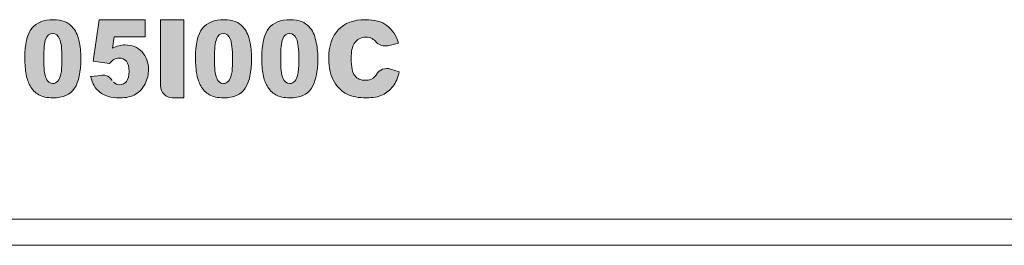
# Model space of a CAD drawing. Header units: millimetres. Extents: x 23 to 399, y -208 to 263.
# Tile 3 of 11: x 50.82 to 69.71, y 94.93 to 99.26. Entities that reach past the tile are written whole.
import ezdxf

# ---------------------------------------------------------------- set-up
doc = ezdxf.new("R2010")
doc.units = ezdxf.units.MM
doc.header["$LTSCALE"] = 23.1
doc.layers.get('0').update_dxf_attribs({"linetype": 'CONTINUOUS'})

msp = doc.modelspace()

# ---------------------------------------------------------------- hatches: boundary and pattern name
at = {"lineweight": 0, "transparency": 33554687}
h = msp.add_hatch(color=256, dxfattribs=at)
h.dxf.hatch_style = 2
edge = h.paths.add_edge_path()
edge.add_spline(control_points=[(51.61, 98.216), (51.597, 98.154), (51.577, 98.109), (51.55, 98.08), (51.523, 98.052), (51.491, 98.037), (51.454, 98.037), (51.398, 98.037), (51.355, 98.071), (51.325, 98.139), (51.295, 98.206), (51.281, 98.332), (51.281, 98.517), (51.281, 98.7), (51.294, 98.825), (51.321, 98.893), (51.348, 98.96), (51.392, 98.994), (51.452, 98.994), (51.511, 98.994), (51.556, 98.961), (51.585, 98.895), (51.615, 98.828), (51.63, 98.699), (51.63, 98.506), (51.63, 98.375), (51.623, 98.278), (51.61, 98.216)], knot_values=[0, 0, 0, 0, 1, 1, 1, 2, 2, 2, 3, 3, 3, 4, 4, 4, 5, 5, 5, 6, 6, 6, 7, 7, 7, 8, 8, 8, 9, 9, 9, 9], degree=3, periodic=0)
edge = h.paths.add_edge_path()
edge.add_spline(control_points=[(51.956, 98.861), (51.943, 98.918), (51.927, 98.968), (51.906, 99.01), (51.886, 99.053), (51.857, 99.093), (51.821, 99.132), (51.786, 99.171), (51.739, 99.202), (51.682, 99.226), (51.626, 99.25), (51.553, 99.262), (51.465, 99.262), (51.28, 99.262), (51.143, 99.207), (51.053, 99.097), (50.963, 98.987), (50.918, 98.794), (50.918, 98.518), (50.918, 98.406), (50.927, 98.304), (50.945, 98.211), (50.962, 98.118), (50.987, 98.045), (51.019, 97.992), (51.062, 97.917), (51.118, 97.859), (51.187, 97.821), (51.255, 97.782), (51.344, 97.762), (51.455, 97.762), (51.652, 97.762), (51.791, 97.823), (51.872, 97.945), (51.952, 98.067), (51.993, 98.26), (51.993, 98.523), (51.993, 98.64), (51.98, 98.753), (51.956, 98.861)], knot_values=[0, 0, 0, 0, 1, 1, 1, 2, 2, 2, 3, 3, 3, 4, 4, 4, 5, 5, 5, 6, 6, 6, 7, 7, 7, 8, 8, 8, 9, 9, 9, 10, 10, 10, 11, 11, 11, 12, 12, 12, 13, 13, 13, 13], degree=3, periodic=0)
h = msp.add_hatch(color=256, dxfattribs=at)
h.dxf.hatch_style = 2
edge = h.paths.add_edge_path()
edge.add_spline(control_points=[(52.594, 98.096), (52.551, 98.167), (52.475, 98.205), (52.398, 98.196), (52.295, 98.184), (52.18, 98.17), (52.18, 98.17), (52.198, 98.101), (52.221, 98.043), (52.248, 97.997), (52.275, 97.95), (52.311, 97.909), (52.355, 97.872), (52.399, 97.836), (52.453, 97.808), (52.516, 97.79), (52.579, 97.771), (52.654, 97.762), (52.742, 97.762), (52.865, 97.762), (52.966, 97.785), (53.044, 97.832), (53.123, 97.878), (53.184, 97.945), (53.227, 98.033), (53.27, 98.121), (53.291, 98.212), (53.291, 98.307), (53.291, 98.443), (53.25, 98.555), (53.166, 98.644), (53.083, 98.734), (52.974, 98.778), (52.841, 98.778), (52.801, 98.778), (52.761, 98.773), (52.721, 98.762), (52.68, 98.751), (52.639, 98.735), (52.598, 98.714), (52.598, 98.714), (52.63, 98.935), (52.63, 98.935), (52.63, 98.935), (53.227, 98.935), (53.227, 98.935), (53.227, 98.935), (53.227, 99.262), (53.227, 99.262), (53.227, 99.262), (52.346, 99.262), (52.346, 99.262), (52.346, 99.262), (52.228, 98.469), (52.228, 98.469), (52.228, 98.469), (52.544, 98.419), (52.544, 98.419), (52.574, 98.456), (52.601, 98.482), (52.626, 98.496), (52.66, 98.515), (52.694, 98.525), (52.73, 98.525), (52.787, 98.525), (52.832, 98.504), (52.866, 98.463), (52.9, 98.422), (52.917, 98.358), (52.917, 98.27), (52.917, 98.184), (52.9, 98.12), (52.867, 98.077), (52.833, 98.033), (52.79, 98.012), (52.739, 98.012), (52.692, 98.012), (52.653, 98.029), (52.619, 98.064)], knot_values=[0, 0, 0, 0, 1, 1, 1, 2, 2, 2, 3, 3, 3, 4, 4, 4, 5, 5, 5, 6, 6, 6, 7, 7, 7, 8, 8, 8, 9, 9, 9, 10, 10, 10, 11, 11, 11, 12, 12, 12, 13, 13, 13, 14, 14, 14, 15, 15, 15, 16, 16, 16, 17, 17, 17, 18, 18, 18, 19, 19, 19, 20, 20, 20, 21, 21, 21, 22, 22, 22, 23, 23, 23, 24, 24, 24, 25, 25, 25, 26, 26, 26, 26], degree=3, periodic=0)
edge.add_line((52.619, 98.064), (52.594, 98.096))
h = msp.add_hatch(color=256, dxfattribs=at)
h.dxf.hatch_style = 2
edge = h.paths.add_edge_path()
edge.add_spline(control_points=[(53.523, 97.995), (53.523, 97.866), (53.622, 97.762), (53.746, 97.762), (53.746, 97.762), (53.969, 97.762), (53.969, 97.762), (53.969, 97.762), (53.969, 99.262), (53.969, 99.262), (53.969, 99.262), (53.523, 99.262), (53.523, 99.262), (53.523, 99.262), (53.523, 97.995), (53.523, 97.995)], knot_values=[0, 0, 0, 0, 1, 1, 1, 2, 2, 2, 3, 3, 3, 4, 4, 4, 5, 5, 5, 5], degree=3, periodic=0)
h = msp.add_hatch(color=256, dxfattribs=at)
h.dxf.hatch_style = 2
edge = h.paths.add_edge_path()
edge.add_spline(control_points=[(54.884, 98.216), (54.871, 98.154), (54.851, 98.109), (54.824, 98.08), (54.796, 98.052), (54.764, 98.037), (54.727, 98.037), (54.671, 98.037), (54.628, 98.071), (54.599, 98.139), (54.569, 98.206), (54.554, 98.332), (54.554, 98.517), (54.554, 98.7), (54.568, 98.825), (54.595, 98.893), (54.621, 98.96), (54.665, 98.994), (54.725, 98.994), (54.785, 98.994), (54.829, 98.961), (54.859, 98.895), (54.888, 98.828), (54.903, 98.699), (54.903, 98.506), (54.903, 98.375), (54.897, 98.278), (54.884, 98.216)], knot_values=[0, 0, 0, 0, 1, 1, 1, 2, 2, 2, 3, 3, 3, 4, 4, 4, 5, 5, 5, 6, 6, 6, 7, 7, 7, 8, 8, 8, 9, 9, 9, 9], degree=3, periodic=0)
edge = h.paths.add_edge_path()
edge.add_spline(control_points=[(55.229, 98.861), (55.217, 98.918), (55.2, 98.968), (55.18, 99.01), (55.159, 99.053), (55.131, 99.093), (55.095, 99.132), (55.059, 99.171), (55.013, 99.202), (54.956, 99.226), (54.899, 99.25), (54.826, 99.262), (54.738, 99.262), (54.554, 99.262), (54.417, 99.207), (54.327, 99.097), (54.237, 98.987), (54.192, 98.794), (54.192, 98.518), (54.192, 98.406), (54.201, 98.304), (54.218, 98.211), (54.236, 98.118), (54.261, 98.045), (54.292, 97.992), (54.336, 97.917), (54.392, 97.859), (54.46, 97.821), (54.528, 97.782), (54.618, 97.762), (54.728, 97.762), (54.925, 97.762), (55.064, 97.823), (55.145, 97.945), (55.226, 98.067), (55.266, 98.26), (55.266, 98.523), (55.266, 98.64), (55.254, 98.753), (55.229, 98.861)], knot_values=[0, 0, 0, 0, 1, 1, 1, 2, 2, 2, 3, 3, 3, 4, 4, 4, 5, 5, 5, 6, 6, 6, 7, 7, 7, 8, 8, 8, 9, 9, 9, 10, 10, 10, 11, 11, 11, 12, 12, 12, 13, 13, 13, 13], degree=3, periodic=0)
h = msp.add_hatch(color=256, dxfattribs=at)
h.dxf.hatch_style = 2
edge = h.paths.add_edge_path()
edge.add_spline(control_points=[(56.155, 98.216), (56.142, 98.154), (56.122, 98.109), (56.095, 98.08), (56.068, 98.052), (56.036, 98.037), (55.999, 98.037), (55.943, 98.037), (55.9, 98.071), (55.87, 98.139), (55.84, 98.206), (55.826, 98.332), (55.826, 98.517), (55.826, 98.7), (55.839, 98.825), (55.866, 98.893), (55.893, 98.96), (55.937, 98.994), (55.997, 98.994), (56.056, 98.994), (56.101, 98.961), (56.13, 98.895), (56.16, 98.828), (56.175, 98.699), (56.175, 98.506), (56.175, 98.375), (56.168, 98.278), (56.155, 98.216)], knot_values=[0, 0, 0, 0, 1, 1, 1, 2, 2, 2, 3, 3, 3, 4, 4, 4, 5, 5, 5, 6, 6, 6, 7, 7, 7, 8, 8, 8, 9, 9, 9, 9], degree=3, periodic=0)
edge = h.paths.add_edge_path()
edge.add_spline(control_points=[(56.501, 98.861), (56.488, 98.918), (56.472, 98.968), (56.451, 99.01), (56.431, 99.053), (56.402, 99.093), (56.366, 99.132), (56.331, 99.171), (56.284, 99.202), (56.227, 99.226), (56.171, 99.25), (56.098, 99.262), (56.009, 99.262), (55.825, 99.262), (55.688, 99.207), (55.598, 99.097), (55.508, 98.987), (55.463, 98.794), (55.463, 98.518), (55.463, 98.406), (55.472, 98.304), (55.49, 98.211), (55.507, 98.118), (55.532, 98.045), (55.564, 97.992), (55.607, 97.917), (55.663, 97.859), (55.731, 97.821), (55.8, 97.782), (55.889, 97.762), (56, 97.762), (56.197, 97.762), (56.336, 97.823), (56.417, 97.945), (56.497, 98.067), (56.538, 98.26), (56.538, 98.523), (56.538, 98.64), (56.525, 98.753), (56.501, 98.861)], knot_values=[0, 0, 0, 0, 1, 1, 1, 2, 2, 2, 3, 3, 3, 4, 4, 4, 5, 5, 5, 6, 6, 6, 7, 7, 7, 8, 8, 8, 9, 9, 9, 10, 10, 10, 11, 11, 11, 12, 12, 12, 13, 13, 13, 13], degree=3, periodic=0)
h = msp.add_hatch(color=256, dxfattribs=at)
h.dxf.hatch_style = 2
edge = h.paths.add_edge_path()
edge.add_spline(control_points=[(57.865, 99.151), (57.965, 99.077), (58.04, 98.964), (58.089, 98.811), (58.089, 98.811), (57.88, 98.763), (57.88, 98.763), (57.802, 98.745), (57.719, 98.769), (57.661, 98.827), (57.638, 98.858), (57.611, 98.882), (57.578, 98.899), (57.544, 98.918), (57.505, 98.927), (57.462, 98.927), (57.364, 98.927), (57.289, 98.886), (57.237, 98.804), (57.198, 98.744), (57.178, 98.648), (57.178, 98.519), (57.178, 98.358), (57.202, 98.248), (57.249, 98.188), (57.296, 98.128), (57.361, 98.099), (57.446, 98.099), (57.529, 98.099), (57.591, 98.123), (57.633, 98.171), (57.644, 98.183), (57.653, 98.196), (57.662, 98.211), (57.72, 98.305), (57.831, 98.347), (57.933, 98.315), (57.933, 98.315), (58.102, 98.262), (58.102, 98.262), (58.077, 98.152), (58.037, 98.06), (57.982, 97.986), (57.928, 97.912), (57.86, 97.856), (57.779, 97.819), (57.699, 97.781), (57.596, 97.762), (57.471, 97.762), (57.32, 97.762), (57.196, 97.785), (57.1, 97.831), (57.004, 97.877), (56.921, 97.957), (56.852, 98.073), (56.782, 98.188), (56.747, 98.336), (56.747, 98.516), (56.747, 98.756), (56.808, 98.94), (56.931, 99.069), (57.054, 99.198), (57.227, 99.262), (57.451, 99.262), (57.627, 99.262), (57.764, 99.225), (57.865, 99.151)], knot_values=[0, 0, 0, 0, 1, 1, 1, 2, 2, 2, 3, 3, 3, 4, 4, 4, 5, 5, 5, 6, 6, 6, 7, 7, 7, 8, 8, 8, 9, 9, 9, 10, 10, 10, 11, 11, 11, 12, 12, 12, 13, 13, 13, 14, 14, 14, 15, 15, 15, 16, 16, 16, 17, 17, 17, 18, 18, 18, 19, 19, 19, 20, 20, 20, 21, 21, 21, 22, 22, 22, 22], degree=3, periodic=0)

# ---------------------------------------------------------------- linework, layer by layer
at = {"linetype": 'Continuous', "lineweight": 0}
for p, q in [((77.265, 95.432), (43.265, 95.432)), ((78.765, 94.932), (42.065, 94.932))]:
    msp.add_line(p, q, dxfattribs=at)
at = {"lineweight": 0}
for points, knots in [([(51.956, 98.861), (51.943, 98.918), (51.927, 98.968), (51.906, 99.01), (51.886, 99.053), (51.857, 99.093), (51.821, 99.132), (51.786, 99.171), (51.739, 99.202), (51.682, 99.226), (51.626, 99.25), (51.553, 99.262), (51.465, 99.262), (51.28, 99.262), (51.143, 99.207), (51.053, 99.097), (50.963, 98.987), (50.918, 98.794), (50.918, 98.518), (50.918, 98.406), (50.927, 98.304), (50.945, 98.211), (50.962, 98.118), (50.987, 98.045), (51.019, 97.992), (51.062, 97.917), (51.118, 97.859), (51.187, 97.821), (51.255, 97.782), (51.344, 97.762), (51.455, 97.762), (51.652, 97.762), (51.791, 97.823), (51.872, 97.945), (51.952, 98.067), (51.993, 98.26), (51.993, 98.523), (51.993, 98.64), (51.98, 98.753), (51.956, 98.861)], [0, 0, 0, 0, 1, 1, 1, 2, 2, 2, 3, 3, 3, 4, 4, 4, 5, 5, 5, 6, 6, 6, 7, 7, 7, 8, 8, 8, 9, 9, 9, 10, 10, 10, 11, 11, 11, 12, 12, 12, 13, 13, 13, 13]), ([(55.229, 98.861), (55.217, 98.918), (55.2, 98.968), (55.18, 99.01), (55.159, 99.053), (55.131, 99.093), (55.095, 99.132), (55.059, 99.171), (55.013, 99.202), (54.956, 99.226), (54.899, 99.25), (54.826, 99.262), (54.738, 99.262), (54.554, 99.262), (54.417, 99.207), (54.327, 99.097), (54.237, 98.987), (54.192, 98.794), (54.192, 98.518), (54.192, 98.406), (54.201, 98.304), (54.218, 98.211), (54.236, 98.118), (54.261, 98.045), (54.292, 97.992), (54.336, 97.917), (54.392, 97.859), (54.46, 97.821), (54.528, 97.782), (54.618, 97.762), (54.728, 97.762), (54.925, 97.762), (55.064, 97.823), (55.145, 97.945), (55.226, 98.067), (55.266, 98.26), (55.266, 98.523), (55.266, 98.64), (55.254, 98.753), (55.229, 98.861)], [0, 0, 0, 0, 1, 1, 1, 2, 2, 2, 3, 3, 3, 4, 4, 4, 5, 5, 5, 6, 6, 6, 7, 7, 7, 8, 8, 8, 9, 9, 9, 10, 10, 10, 11, 11, 11, 12, 12, 12, 13, 13, 13, 13]), ([(56.501, 98.861), (56.488, 98.918), (56.472, 98.968), (56.451, 99.01), (56.431, 99.053), (56.402, 99.093), (56.366, 99.132), (56.331, 99.171), (56.284, 99.202), (56.227, 99.226), (56.171, 99.25), (56.098, 99.262), (56.009, 99.262), (55.825, 99.262), (55.688, 99.207), (55.598, 99.097), (55.508, 98.987), (55.463, 98.794), (55.463, 98.518), (55.463, 98.406), (55.472, 98.304), (55.49, 98.211), (55.507, 98.118), (55.532, 98.045), (55.564, 97.992), (55.607, 97.917), (55.663, 97.859), (55.731, 97.821), (55.8, 97.782), (55.889, 97.762), (56, 97.762), (56.197, 97.762), (56.336, 97.823), (56.417, 97.945), (56.497, 98.067), (56.538, 98.26), (56.538, 98.523), (56.538, 98.64), (56.525, 98.753), (56.501, 98.861)], [0, 0, 0, 0, 1, 1, 1, 2, 2, 2, 3, 3, 3, 4, 4, 4, 5, 5, 5, 6, 6, 6, 7, 7, 7, 8, 8, 8, 9, 9, 9, 10, 10, 10, 11, 11, 11, 12, 12, 12, 13, 13, 13, 13]), ([(56.931, 99.069), (57.054, 99.198), (57.227, 99.262), (57.451, 99.262), (57.627, 99.262), (57.764, 99.225), (57.865, 99.151)], [20, 20, 20, 20, 21, 21, 21, 22, 22, 22, 22]), ([(51.61, 98.216), (51.597, 98.154), (51.577, 98.109), (51.55, 98.08), (51.523, 98.052), (51.491, 98.037), (51.454, 98.037), (51.398, 98.037), (51.355, 98.071), (51.325, 98.139), (51.295, 98.206), (51.281, 98.332), (51.281, 98.517), (51.281, 98.7), (51.294, 98.825), (51.321, 98.893), (51.348, 98.96), (51.392, 98.994), (51.452, 98.994), (51.511, 98.994), (51.556, 98.961), (51.585, 98.895), (51.615, 98.828), (51.63, 98.699), (51.63, 98.506), (51.63, 98.375), (51.623, 98.278), (51.61, 98.216)], [0, 0, 0, 0, 1, 1, 1, 2, 2, 2, 3, 3, 3, 4, 4, 4, 5, 5, 5, 6, 6, 6, 7, 7, 7, 8, 8, 8, 9, 9, 9, 9]), ([(54.884, 98.216), (54.871, 98.154), (54.851, 98.109), (54.824, 98.08), (54.796, 98.052), (54.764, 98.037), (54.727, 98.037), (54.671, 98.037), (54.628, 98.071), (54.599, 98.139), (54.569, 98.206), (54.554, 98.332), (54.554, 98.517), (54.554, 98.7), (54.568, 98.825), (54.595, 98.893), (54.621, 98.96), (54.665, 98.994), (54.725, 98.994), (54.785, 98.994), (54.829, 98.961), (54.859, 98.895), (54.888, 98.828), (54.903, 98.699), (54.903, 98.506), (54.903, 98.375), (54.897, 98.278), (54.884, 98.216)], [0, 0, 0, 0, 1, 1, 1, 2, 2, 2, 3, 3, 3, 4, 4, 4, 5, 5, 5, 6, 6, 6, 7, 7, 7, 8, 8, 8, 9, 9, 9, 9]), ([(56.155, 98.216), (56.142, 98.154), (56.122, 98.109), (56.095, 98.08), (56.068, 98.052), (56.036, 98.037), (55.999, 98.037), (55.943, 98.037), (55.9, 98.071), (55.87, 98.139), (55.84, 98.206), (55.826, 98.332), (55.826, 98.517), (55.826, 98.7), (55.839, 98.825), (55.866, 98.893), (55.893, 98.96), (55.937, 98.994), (55.997, 98.994), (56.056, 98.994), (56.101, 98.961), (56.13, 98.895), (56.16, 98.828), (56.175, 98.699), (56.175, 98.506), (56.175, 98.375), (56.168, 98.278), (56.155, 98.216)], [0, 0, 0, 0, 1, 1, 1, 2, 2, 2, 3, 3, 3, 4, 4, 4, 5, 5, 5, 6, 6, 6, 7, 7, 7, 8, 8, 8, 9, 9, 9, 9]), ([(56.852, 98.073), (56.782, 98.188), (56.747, 98.336), (56.747, 98.516), (56.747, 98.756), (56.808, 98.94), (56.931, 99.069)], [18, 18, 18, 18, 19, 19, 19, 20, 20, 20, 20]), ([(53.166, 98.644), (53.083, 98.734), (52.974, 98.778), (52.841, 98.778), (52.801, 98.778), (52.761, 98.773), (52.721, 98.762)], [10, 10, 10, 10, 11, 11, 11, 12, 12, 12, 12]), ([(57.237, 98.804), (57.198, 98.744), (57.178, 98.648), (57.178, 98.519), (57.178, 98.358), (57.202, 98.248), (57.249, 98.188)], [6, 6, 6, 6, 7, 7, 7, 8, 8, 8, 8]), ([(57.578, 98.899), (57.544, 98.918), (57.505, 98.927), (57.462, 98.927), (57.364, 98.927), (57.289, 98.886), (57.237, 98.804)], [4, 4, 4, 4, 5, 5, 5, 6, 6, 6, 6]), ([(53.227, 98.033), (53.27, 98.121), (53.291, 98.212), (53.291, 98.307), (53.291, 98.443), (53.25, 98.555), (53.166, 98.644)], [8, 8, 8, 8, 9, 9, 9, 10, 10, 10, 10]), ([(52.626, 98.496), (52.66, 98.515), (52.694, 98.525), (52.73, 98.525), (52.787, 98.525), (52.832, 98.504), (52.866, 98.463)], [20, 20, 20, 20, 21, 21, 21, 22, 22, 22, 22]), ([(52.866, 98.463), (52.9, 98.422), (52.917, 98.358), (52.917, 98.27), (52.917, 98.184), (52.9, 98.12), (52.867, 98.077)], [22, 22, 22, 22, 23, 23, 23, 24, 24, 24, 24]), ([(52.867, 98.077), (52.833, 98.033), (52.79, 98.012), (52.739, 98.012), (52.692, 98.012), (52.653, 98.029), (52.619, 98.064)], [24, 24, 24, 24, 25, 25, 25, 26, 26, 26, 26]), ([(57.249, 98.188), (57.296, 98.128), (57.361, 98.099), (57.446, 98.099), (57.529, 98.099), (57.591, 98.123), (57.633, 98.171)], [8, 8, 8, 8, 9, 9, 9, 10, 10, 10, 10]), ([(52.516, 97.79), (52.579, 97.771), (52.654, 97.762), (52.742, 97.762), (52.865, 97.762), (52.966, 97.785), (53.044, 97.832)], [5, 5, 5, 5, 6, 6, 6, 7, 7, 7, 7]), ([(57.779, 97.819), (57.699, 97.781), (57.596, 97.762), (57.471, 97.762), (57.32, 97.762), (57.196, 97.785), (57.1, 97.831)], [15, 15, 15, 15, 16, 16, 16, 17, 17, 17, 17])]:
    msp.add_open_spline(points, degree=3, knots=knots, dxfattribs=at)
for points in [[(52.346, 99.262), (52.346, 99.262), (52.228, 98.469), (52.228, 98.469)], [(53.227, 99.262), (53.227, 99.262), (52.346, 99.262), (52.346, 99.262)], [(53.227, 98.935), (53.227, 98.935), (53.227, 99.262), (53.227, 99.262)], [(53.969, 99.262), (53.969, 99.262), (53.523, 99.262), (53.523, 99.262)], [(53.523, 99.262), (53.523, 99.262), (53.523, 97.995), (53.523, 97.995)], [(53.969, 97.762), (53.969, 97.762), (53.969, 99.262), (53.969, 99.262)], [(57.865, 99.151), (57.965, 99.077), (58.04, 98.964), (58.089, 98.811)], [(52.598, 98.714), (52.598, 98.714), (52.63, 98.935), (52.63, 98.935)], [(52.63, 98.935), (52.63, 98.935), (53.227, 98.935), (53.227, 98.935)], [(57.661, 98.827), (57.638, 98.858), (57.611, 98.882), (57.578, 98.899)], [(57.88, 98.763), (57.802, 98.745), (57.719, 98.769), (57.661, 98.827)], [(58.089, 98.811), (58.089, 98.811), (57.88, 98.763), (57.88, 98.763)], [(52.721, 98.762), (52.68, 98.751), (52.639, 98.735), (52.598, 98.714)], [(52.228, 98.469), (52.228, 98.469), (52.544, 98.419), (52.544, 98.419)], [(52.544, 98.419), (52.574, 98.456), (52.601, 98.482), (52.626, 98.496)], [(57.662, 98.211), (57.72, 98.305), (57.831, 98.347), (57.933, 98.315)], [(57.933, 98.315), (57.933, 98.315), (58.102, 98.262), (58.102, 98.262)], [(58.102, 98.262), (58.077, 98.152), (58.037, 98.06), (57.982, 97.986)], [(52.398, 98.196), (52.295, 98.184), (52.18, 98.17), (52.18, 98.17)], [(52.18, 98.17), (52.198, 98.101), (52.221, 98.043), (52.248, 97.997)], [(52.594, 98.096), (52.551, 98.167), (52.475, 98.205), (52.398, 98.196)], [(53.044, 97.832), (53.123, 97.878), (53.184, 97.945), (53.227, 98.033)], [(57.1, 97.831), (57.004, 97.877), (56.921, 97.957), (56.852, 98.073)], [(57.633, 98.171), (57.644, 98.183), (57.653, 98.196), (57.662, 98.211)], [(52.248, 97.997), (52.275, 97.95), (52.311, 97.909), (52.355, 97.872)], [(52.355, 97.872), (52.399, 97.836), (52.453, 97.808), (52.516, 97.79)], [(53.523, 97.995), (53.523, 97.866), (53.622, 97.762), (53.746, 97.762)], [(57.982, 97.986), (57.928, 97.912), (57.86, 97.856), (57.779, 97.819)], [(53.746, 97.762), (53.746, 97.762), (53.969, 97.762), (53.969, 97.762)]]:
    msp.add_open_spline(points, degree=3, dxfattribs=at)

doc.saveas('drawing.dxf')
